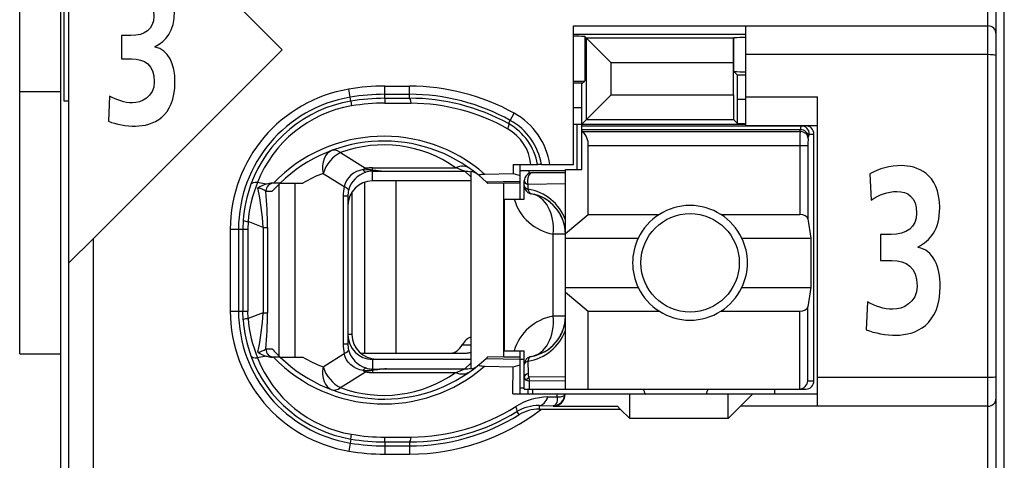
# Model space of a CAD drawing. Extents: x 0 to 187, y 0 to 175.
# Tile 8 of 32: x 0 to 12, y 60 to 65. Entities that reach past the tile are written whole.
import ezdxf

# ---------------------------------------------------------------- set-up
doc = ezdxf.new("R2010")
doc.units = 0
doc.header["$LTSCALE"] = 11.398071
doc.header["$MEASUREMENT"] = 0
doc.layers.get('0').update_dxf_attribs({"linetype": 'CONTINUOUS'})

msp = doc.modelspace()

# ---------------------------------------------------------------- linework, layer by layer
at = {"color": 7, "linetype": 'CONTINUOUS'}
for p, q in [((0.4983, 19.1519), (0.4983, 139.5506)), ((11.9984, 19.1519), (11.9984, 138.7851)), ((-0.0016, 61.1022), (-0.0016, 96.1023)), ((11.8985, 54.3022), (11.8985, 76.5017)), ((11.7982, 55.087), (11.7982, 75.852)), ((0.5982, 57.0018), (0.5982, 73.8022)), ((3.1982, 64.8105), (0.8983, 67.1111)), ((0.5386, 64.1855), (0.5386, 66.6184)), ((6.7484, 63.4117), (6.7484, 65.1019)), ((6.7484, 65.1019), (11.7982, 65.1019)), ((8.8482, 63.8872), (8.8482, 65.1019)), ((6.7484, 65.002), (8.8482, 65.002)), ((6.8848, 64.9724), (6.8848, 64.4322)), ((6.8848, 64.9724), (6.9055, 64.951)), ((6.9055, 63.9595), (6.9055, 64.951)), ((6.9055, 64.951), (7.2059, 64.6513)), ((8.6994, 64.951), (6.9055, 64.951)), ((8.699, 64.6513), (8.6994, 64.951)), ((8.7011, 64.9531), (8.6994, 64.951)), ((8.7011, 64.9531), (8.7031, 64.9551)), ((8.7031, 64.5473), (8.7031, 64.9551)), ((3.1982, 64.8105), (0.8983, 62.5105)), ((11.7982, 64.7519), (8.8482, 64.7519)), ((7.2059, 64.2599), (7.2059, 64.6513)), ((8.699, 64.6513), (7.2059, 64.6513)), ((8.699, 64.2599), (8.699, 64.6513)), ((8.7469, 64.5032), (8.7031, 64.5473)), ((8.7483, 64.2034), (8.7469, 64.5032)), ((8.8482, 64.5032), (8.7469, 64.5032)), ((4.0261, 64.2324), (4.0095, 64.3309)), ((4.4485, 64.2186), (4.4485, 64.3674)), ((4.4485, 64.3674), (4.7482, 64.3674)), ((4.7482, 64.2193), (4.7482, 64.3674)), ((6.8549, 64.4019), (6.7484, 64.4019)), ((6.8483, 64.1022), (6.8497, 64.4019)), ((6.8549, 64.4019), (6.8848, 64.4322)), ((-0.0016, 64.302), (0.4983, 64.302)), ((4.0343, 64.1841), (4.0261, 64.2324)), ((4.4485, 64.2675), (4.7482, 64.2675)), ((4.4485, 64.2186), (4.7482, 64.2193)), ((4.4485, 64.2186), (4.4491, 64.16)), ((6.8483, 63.9023), (7.2059, 64.2599)), ((7.2059, 64.2599), (8.699, 64.2599)), ((8.699, 64.2599), (8.6994, 63.9595)), ((8.7483, 63.9106), (8.7483, 64.2034)), ((8.8482, 64.2034), (8.7483, 64.2034)), ((8.8482, 64.2372), (9.7232, 64.2372)), ((9.7232, 60.462), (9.7232, 64.2372)), ((0.5982, 64.1855), (0.5386, 64.1855)), ((4.0343, 64.1834), (4.0433, 64.1262)), ((4.4491, 64.16), (4.7689, 64.1593)), ((6.8483, 64.1022), (6.7484, 64.1022)), ((6.8483, 63.3518), (6.8483, 64.1022)), ((5.9774, 63.9492), (6.026, 64.0367)), ((5.9557, 63.9099), (5.9774, 63.9492)), ((6.7484, 63.9023), (8.8482, 63.9023)), ((6.7932, 63.3518), (6.7932, 63.9023)), ((6.8483, 63.8823), (9.5782, 63.8823)), ((6.9055, 63.9595), (8.6994, 63.9595)), ((8.7483, 63.9106), (8.6994, 63.9595)), ((8.7483, 63.9106), (8.8482, 63.9106)), ((8.8482, 63.8872), (9.7232, 63.8872)), ((6.8483, 63.8376), (9.5124, 63.8376)), ((6.8583, 63.8155), (6.8483, 63.8238)), ((6.8583, 63.8155), (9.509, 63.8155)), ((9.509, 63.8155), (9.5124, 63.8376)), ((9.6085, 63.7287), (9.612, 63.7514)), ((9.622, 63.7818), (9.6785, 63.7818)), ((9.6785, 60.7721), (9.6785, 63.7818)), ((6.9282, 62.8006), (6.9282, 63.6426)), ((6.9282, 63.6426), (9.604, 63.6426)), ((9.5045, 63.6426), (9.5045, 62.8006)), ((9.604, 63.6426), (9.604, 62.7482)), ((3.9083, 63.5564), (4.2138, 63.3656)), ((4.2983, 63.3483), (4.2983, 63.3725)), ((4.2983, 63.3725), (5.3104, 63.3725)), ((6.0122, 63.4117), (6.0132, 63.3029)), ((6.0122, 63.4117), (6.3102, 63.4117)), ((6.0983, 62.9873), (6.0983, 63.4117)), ((6.3109, 63.4117), (6.3119, 63.4117)), ((6.3581, 63.4117), (6.3123, 63.4117)), ((6.3584, 63.4117), (6.7484, 63.4117)), ((3.6961, 63.3022), (3.9534, 63.1416)), ((4.0051, 63.2505), (3.982, 63.2168)), ((4.0337, 63.2801), (4.0051, 63.2505)), ((4.0667, 63.3049), (4.0337, 63.2801)), ((4.1032, 63.3249), (4.0667, 63.3049)), ((4.1422, 63.3401), (4.1032, 63.3249)), ((4.1832, 63.3497), (4.1422, 63.3401)), ((4.1832, 63.3497), (4.2893, 63.3449)), ((4.2893, 63.3449), (4.2983, 63.3483)), ((4.2893, 63.3449), (4.2893, 63.3297)), ((4.3034, 63.3428), (4.2893, 63.3449)), ((4.2983, 63.3297), (4.2893, 63.3297)), ((4.2983, 63.2119), (4.2983, 63.3297)), ((4.2983, 63.3297), (4.4681, 63.3284)), ((4.3034, 63.3428), (4.2986, 63.3297)), ((4.4681, 63.3284), (5.4238, 63.3284)), ((5.4982, 63.2595), (5.4238, 63.3284)), ((5.4982, 63.3263), (5.4982, 60.9202)), ((5.597, 63.276), (5.6818, 63.2002)), ((5.6653, 63.2946), (6.0132, 63.3029)), ((6.0132, 63.3029), (6.0983, 63.2781)), ((6.0976, 63.3373), (6.6485, 63.3373)), ((6.2027, 63.3373), (6.2027, 63.3008)), ((6.6485, 63.3118), (6.2482, 63.3118)), ((6.6485, 60.6722), (6.6485, 63.3518)), ((6.6485, 63.3518), (6.8483, 63.3518)), ((3.0025, 63.1727), (2.8964, 63.1926)), ((3.172, 63.1844), (3.079, 63.1844)), ((3.16, 61.0739), (3.16, 63.1727)), ((3.1724, 63.1844), (3.4501, 63.1844)), ((3.3543, 61.0622), (3.3543, 63.1844)), ((3.9644, 63.1802), (3.9534, 63.1416)), ((3.982, 63.2168), (3.9644, 63.1802)), ((4.2018, 63.1961), (4.2018, 61.1118)), ((5.4982, 63.2119), (4.2983, 63.2119)), ((4.5835, 63.2119), (4.5835, 61.1118)), ((5.6818, 63.2002), (6.0983, 63.2092)), ((5.6818, 63.2002), (5.6983, 63.1844)), ((5.6987, 63.1844), (5.7028, 63.1802)), ((5.8981, 63.1844), (5.7028, 63.1802)), ((5.8981, 61.0622), (5.8981, 63.1844)), ((6.0983, 63.1844), (5.8981, 63.1844)), ((6.1483, 62.9873), (6.1483, 63.2119)), ((6.1931, 63.1678), (6.1924, 63.1106)), ((6.6485, 63.174), (6.1931, 63.1678)), ((2.9988, 63.0845), (3.077, 63.0845)), ((3.9396, 63.0259), (3.9396, 61.2207)), ((3.9982, 63.0259), (3.9396, 63.0259)), ((3.9982, 63.0259), (3.9982, 61.2207)), ((4.0481, 63.0776), (4.0481, 61.3371)), ((5.9085, 61.1373), (5.9085, 62.9873)), ((5.9085, 62.9873), (6.1483, 62.9873)), ((6.6485, 62.5698), (6.9282, 62.8006)), ((6.9282, 62.8006), (7.7902, 62.8006)), ((8.5464, 62.8006), (9.5045, 62.8006)), ((2.7231, 62.7282), (2.7194, 62.6221)), ((2.781, 62.7151), (2.7779, 62.6221)), ((2.964, 62.6428), (2.781, 62.7151)), ((2.964, 62.6428), (2.964, 61.6037)), ((2.964, 62.6428), (3.0194, 62.6428)), ((3.0194, 62.6428), (3.0194, 61.6037)), ((9.604, 62.7482), (9.6399, 62.5119)), ((2.565, 62.6221), (2.565, 61.6244)), ((2.565, 62.6221), (2.7779, 62.6221)), ((2.6653, 62.6221), (2.6653, 61.6244)), ((2.7194, 62.6221), (2.7194, 61.6244)), ((2.7779, 62.6221), (2.7779, 61.6244)), ((6.5017, 61.5617), (6.5017, 62.5622)), ((6.6485, 62.5622), (6.5017, 62.5622)), ((0.5986, 62.2115), (0.8983, 62.5105)), ((0.8983, 57.0018), (0.8983, 62.5105)), ((6.6485, 62.5119), (7.5363, 62.5119)), ((8.8003, 62.5119), (9.6399, 62.5119)), ((9.6399, 62.5119), (9.6399, 61.9118)), ((6.6485, 61.9118), (7.5363, 61.9118)), ((6.6485, 61.8546), (6.9282, 61.623)), ((8.8003, 61.9118), (9.6399, 61.9118)), ((9.6399, 61.9118), (9.604, 61.6761)), ((2.565, 61.6244), (2.7779, 61.6244)), ((2.7231, 61.5183), (2.7194, 61.6244)), ((2.781, 61.5314), (2.7779, 61.6244)), ((2.964, 61.6037), (2.781, 61.5314)), ((2.964, 61.6037), (3.0194, 61.6037)), ((6.6485, 61.5617), (6.5017, 61.5617)), ((6.9282, 60.6722), (6.9282, 61.623)), ((6.9282, 61.623), (7.7902, 61.623)), ((8.5464, 61.623), (9.5045, 61.623)), ((9.5045, 60.6722), (9.5045, 61.623)), ((9.604, 60.7721), (9.604, 61.6761)), ((4.0481, 61.3371), (3.9982, 61.3371)), ((3.9982, 61.2207), (3.9396, 61.2207)), ((5.3924, 61.2117), (5.4982, 61.2117)), ((-0.0016, 61.1022), (0.4983, 61.1022)), ((2.9988, 61.1621), (3.077, 61.1621)), ((3.6961, 60.9444), (3.9534, 61.1049)), ((3.9644, 61.0663), (3.9534, 61.1049)), ((4.1498, 61.1118), (5.4441, 61.1118)), ((5.9085, 61.1373), (6.1483, 61.1373)), ((6.0983, 60.6123), (6.0983, 61.1373)), ((6.1483, 60.6722), (6.1483, 61.1373)), ((3.0025, 61.0746), (2.8964, 61.0539)), ((3.172, 61.0622), (3.079, 61.0622)), ((3.1724, 61.0622), (3.4501, 61.0622)), ((3.982, 61.0298), (3.9644, 61.0663)), ((4.0051, 60.996), (3.982, 61.0298)), ((4.0337, 60.9664), (4.0051, 60.996)), ((4.0667, 60.9416), (4.0337, 60.9664)), ((4.2983, 61.0346), (4.2983, 60.9168)), ((5.4982, 61.0346), (4.2983, 61.0346)), ((4.3482, 61.0374), (5.4982, 61.0374)), ((5.4982, 60.9871), (5.4238, 60.9182)), ((5.597, 60.9705), (5.6818, 61.0464)), ((5.6818, 61.0464), (5.6983, 61.0622)), ((5.6818, 61.0464), (6.0983, 61.0374)), ((5.6987, 61.0622), (5.7028, 61.0663)), ((5.8981, 61.0622), (5.7028, 61.0663)), ((6.0983, 61.0622), (5.8981, 61.0622)), ((6.0132, 60.9437), (6.0983, 60.9685)), ((6.0983, 61.0374), (6.1483, 61.0374)), ((6.1924, 61.014), (6.1948, 60.8638)), ((3.9083, 60.6901), (4.2138, 60.881)), ((4.1032, 60.9216), (4.0667, 60.9416)), ((4.1422, 60.9065), (4.1032, 60.9216)), ((4.1832, 60.8968), (4.1422, 60.9065)), ((4.1832, 60.8968), (4.2893, 60.9016)), ((4.2893, 60.9016), (4.2893, 60.9168)), ((4.2983, 60.9168), (4.2893, 60.9168)), ((4.3034, 60.9037), (4.2893, 60.9016)), ((4.2893, 60.9016), (4.2983, 60.8982)), ((4.2983, 60.9168), (4.4681, 60.9182)), ((4.2983, 60.8982), (4.2983, 60.8741)), ((4.2983, 60.8741), (5.3104, 60.8741)), ((4.3034, 60.9037), (4.2986, 60.9168)), ((4.4681, 60.9182), (5.4238, 60.9182)), ((5.6653, 60.952), (6.0132, 60.9437)), ((6.0101, 60.6123), (6.0132, 60.9437)), ((6.1744, 60.7811), (6.2103, 60.7694)), ((6.6485, 60.8231), (6.2037, 60.8183)), ((6.6485, 60.7735), (6.2103, 60.7694)), ((6.2117, 60.6722), (6.2103, 60.7694)), ((9.604, 60.7721), (9.6785, 60.7721)), ((11.7982, 60.8121), (9.7232, 60.8121)), ((6.0101, 60.6123), (9.7232, 60.6123)), ((6.0983, 60.6874), (6.1483, 60.6874)), ((6.1486, 60.6722), (9.5782, 60.6722)), ((6.1934, 60.6123), (6.1934, 60.6722)), ((6.2482, 60.6722), (6.2482, 60.6123)), ((6.5493, 60.5778), (6.55, 60.6123)), ((6.6378, 60.5985), (6.6419, 60.6116)), ((7.4333, 60.3118), (7.4333, 60.6123)), ((7.6183, 60.6219), (7.6183, 60.6123)), ((8.3683, 60.6219), (8.3683, 60.6123)), ((8.6332, 60.3118), (8.6332, 60.6123)), ((8.9333, 60.6123), (8.7834, 60.462)), ((9.1982, 60.6722), (9.1982, 60.6123)), ((6.4342, 60.5764), (6.5493, 60.5778)), ((6.5344, 60.4903), (6.5227, 60.4772)), ((6.5431, 60.5096), (6.5344, 60.4903)), ((6.5482, 60.5344), (6.5431, 60.5096)), ((6.5496, 60.5551), (6.5482, 60.5344)), ((6.5493, 60.5778), (6.5899, 60.5785)), ((6.5493, 60.5778), (6.5496, 60.5551)), ((6.5899, 60.5785), (6.6065, 60.5805)), ((6.6065, 60.5805), (6.6199, 60.5847)), ((6.6199, 60.5847), (6.6306, 60.5909)), ((6.6306, 60.5909), (6.6378, 60.5985)), ((6.059, 60.3973), (6.0828, 60.3587)), ((6.3288, 60.471), (6.3288, 60.4269)), ((6.3288, 60.471), (6.4983, 60.4683)), ((6.3288, 60.4269), (7.3182, 60.4269)), ((6.5072, 60.4696), (6.4983, 60.4683)), ((6.4983, 60.4683), (6.4983, 60.462)), ((6.4983, 60.462), (7.2834, 60.462)), ((6.5227, 60.4772), (6.5072, 60.4696)), ((7.3182, 60.4269), (7.2834, 60.462)), ((7.3182, 60.4269), (7.4333, 60.3118)), ((8.6332, 60.3118), (8.7834, 60.462)), ((11.7982, 60.462), (8.7834, 60.462)), ((8.6332, 60.3118), (7.4333, 60.3118)), ((4.0343, 60.0631), (4.0433, 60.1203)), ((4.0261, 60.0142), (4.0095, 59.9157)), ((4.0343, 60.0624), (4.0261, 60.0142)), ((4.4485, 60.028), (4.4491, 60.0866)), ((4.4485, 60.028), (4.4485, 59.8792)), ((4.4485, 60.028), (4.7482, 60.0273)), ((4.4491, 60.0866), (4.7689, 60.0872)), ((4.7482, 60.0273), (4.7482, 59.8792)), ((4.4485, 59.9791), (4.7482, 59.9791)), ((4.4485, 59.8792), (4.7482, 59.8792))]:
    msp.add_line(p, q, dxfattribs=at)
for centre, radius, start, end in [((4.2986, 62.6216), 1.7335, 99.59747, 179.98253), ((4.7489, 61.7365), 2.6309, 60.96127, 90.01539), ((4.2986, 62.6219), 1.6333, 99.60503, 179.99229), ((4.448, 61.7168), 2.5507, 89.98957, 99.52108), ((4.4501, 61.6912), 2.5274, 90.0372, 99.46832), ((4.7485, 61.7362), 2.5313, 60.95611, 90.00694), ((4.7536, 61.7293), 2.49, 61.13355, 90.1238), ((4.2968, 62.6309), 1.5752, 99.58985, 159.96597), ((4.2936, 62.6475), 1.4998, 99.60796, 158.68716), ((4.4465, 61.736), 2.4241, 89.93692, 99.57388), ((4.7525, 61.7269), 2.4324, 60.65149, 89.61411), ((5.6096, 63.2851), 0.8592, 8.47266, 61.01279), ((5.6721, 63.3597), 0.5585, 5.34474, 60.7904), ((5.6129, 63.29), 0.7082, 9.898, 61.08365), ((5.6111, 63.2862), 0.7574, 9.5398, 61.08033), ((4.4355, 61.8849), 1.8707, 48.89927, 136.00266), ((6.7009, 63.6534), 0.227, 357.25794, 45.82655), ((12.3921, 63.6602), 2.8876, 176.91629, 180.34971), ((10.2015, 63.6571), 0.5973, 173.11672, 181.3971), ((4.4356, 61.8847), 1.8124, 50.14567, 134.18393), ((4.4353, 62.138), 1.5132, 54.66699, 110.38306), ((4.2103, 61.9129), 1.4814, 110.31201, 120.87594), ((4.5303, 64.9815), 1.6543, 262.11656, 267.84439), ((6.2482, 63.2118), 0.1, 90.04068, 179.95932), ((4.3305, 62.6187), 1.6111, 159.96927, 176.10285), ((4.4779, 62.5577), 1.7042, 158.12721, 174.70047), ((0.0508, 62.5173), 2.9159, 2.46622, 12.03085), ((3.079, 62.943), 0.2414, 89.98393, 108.45713), ((-1.9552, 62.6313), 4.9746, 0.13262, 5.22694), ((4.2946, 63.026), 0.2964, 166.44624, 180.02591), ((6.1083, 62.542), 0.5742, 19.80396, 81.58056), ((6.1486, 62.5618), 0.4999, 0.03778, 80.43215), ((6.6015, 63.153), 0.5992, 196.05647, 260.41821), ((6.1493, 62.5628), 0.4987, 40.19245, 60.36142), ((6.1407, 62.5578), 0.5086, 20.24274, 39.99154), ((8.1683, 62.212), 0.6995, 25.38547, 154.61453), ((8.1701, 62.2118), 0.7013, 154.66622, 205.33378), ((8.1692, 62.2118), 0.6988, 334.57006, 25.42994), ((8.1683, 62.2129), 0.7001, 205.47966, 334.52034), ((4.2985, 61.6249), 1.7335, 180.01674, 260.40326), ((4.2986, 61.6246), 1.6333, 180.00775, 260.39493), ((0.0498, 61.7293), 2.9169, 347.97076, 357.53222), ((-1.955, 61.6153), 4.9745, 354.77297, 359.86705), ((6.6006, 60.9715), 0.5984, 99.51203, 163.91874), ((6.1486, 61.5621), 0.4999, 279.56752, 359.96234), ((4.3308, 61.6279), 1.6114, 183.89861, 200.02928), ((4.4782, 61.6888), 1.7044, 185.29929, 201.87109), ((6.1074, 61.583), 0.5754, 278.48989, 340.12559), ((6.1409, 61.566), 0.5083, 320.0078, 339.76955), ((4.2946, 61.2205), 0.2964, 179.97409, 193.55341), ((6.1489, 61.5616), 0.4994, 299.65129, 319.7939), ((2.8664, 61.3536), 0.2336, 278.93142, 304.63619), ((4.2968, 61.6156), 1.5752, 200.03604, 260.4101), ((4.2936, 61.5991), 1.4998, 201.31496, 260.39204), ((3.079, 61.3045), 0.2423, 251.60282, 270.00489), ((4.4355, 62.3617), 1.8707, 223.99734, 311.10073), ((4.4356, 62.3619), 1.8124, 225.81605, 309.85444), ((4.2092, 62.3313), 1.4788, 239.11459, 249.69746), ((4.4353, 62.1086), 1.5132, 249.61705, 305.3329), ((4.5312, 59.2545), 1.6649, 92.17387, 97.86518), ((5.4799, 61.07), 0.1509, 276.94757, 309.7487), ((6.4497, 59.8195), 0.757, 91.16965, 122.31932), ((4.7492, 62.5117), 2.6325, 269.97741, 307.63424), ((4.7555, 62.5086), 2.4813, 269.83196, 301.69178), ((4.754, 62.5124), 2.4252, 270.35101, 302.16015), ((6.3212, 59.9684), 0.5027, 89.13921, 121.43696), ((4.7479, 62.5159), 2.5369, 270.0065, 301.74943), ((4.4465, 62.5106), 2.4241, 260.42637, 270.06334), ((4.448, 62.5298), 2.5507, 260.47892, 270.01043), ((4.45, 62.5515), 2.5236, 260.5196, 269.96518)]:
    msp.add_arc(centre, radius, start, end, dxfattribs=at)
for points, knots in [([(1.0942, 64.2462), (1.1806, 64.1972), (1.2745, 64.1635), (1.3736, 64.1635), (1.4783, 64.1635), (1.6386, 64.2358), (1.6386, 64.4191), (1.6386, 64.6303), (1.5215, 64.6999), (1.361, 64.6999), (1.361, 64.6999), (1.2383, 64.6999), (1.2383, 64.6999), (1.2383, 64.6999), (1.2383, 64.9834), (1.2383, 64.9834), (1.2383, 64.9834), (1.3537, 64.9834), (1.3537, 64.9834), (1.5232, 64.9834), (1.6333, 65.0633), (1.6333, 65.2208), (1.6333, 65.4013), (1.5305, 65.4581), (1.4169, 65.4581), (1.3177, 65.4581), (1.2221, 65.4244), (1.1338, 65.3623), (1.1338, 65.3623), (1.1193, 65.6514), (1.1193, 65.6514), (1.2204, 65.7082), (1.3412, 65.7417), (1.471, 65.7417), (1.6261, 65.7417), (1.8858, 65.6641), (1.8858, 65.28), (1.8858, 65.0351), (1.7794, 64.9193), (1.6514, 64.8497), (1.6514, 64.8497), (1.6514, 64.8442), (1.6514, 64.8442), (1.8117, 64.8132), (1.8911, 64.6354), (1.8911, 64.4163), (1.8911, 63.9885), (1.6188, 63.8799), (1.4097, 63.8799), (1.2996, 63.8799), (1.1734, 63.9006), (1.0797, 63.9395), (1.0797, 63.9395), (1.0942, 64.2462), (1.0942, 64.2462)], [0, 0, 0, 0, 1, 1, 1, 2, 2, 2, 3, 3, 3, 4, 4, 4, 5, 5, 5, 6, 6, 6, 7, 7, 7, 8, 8, 8, 9, 9, 9, 10, 10, 10, 11, 11, 11, 12, 12, 12, 13, 13, 13, 14, 14, 14, 15, 15, 15, 16, 16, 16, 17, 17, 17, 18, 18, 18, 18]), ([(11.8985, 64.7388), (11.8981, 64.7395), (11.8967, 64.7416), (11.8967, 64.7416), (11.8967, 64.7416), (11.894, 64.7429), (11.894, 64.7429), (11.894, 64.7429), (11.8847, 64.7457), (11.8847, 64.7457), (11.8847, 64.7457), (11.8609, 64.7491), (11.8609, 64.7491), (11.8609, 64.7491), (11.8309, 64.7512), (11.8309, 64.7512), (11.8309, 64.7512), (11.7982, 64.7519), (11.7982, 64.7519)], [0, 0, 0, 0, 1, 1, 1, 2, 2, 2, 3, 3, 3, 4, 4, 4, 5, 5, 5, 6, 6, 6, 6]), ([(5.9557, 63.9099), (5.9567, 63.9085), (5.9584, 63.9037), (5.9584, 63.9037), (5.9584, 63.9037), (5.9584, 63.8975), (5.9584, 63.8975), (5.9584, 63.8975), (5.955, 63.8782), (5.955, 63.8782), (5.955, 63.8782), (5.9447, 63.8472), (5.9447, 63.8472)], [0, 0, 0, 0, 1, 1, 1, 2, 2, 2, 3, 3, 3, 4, 4, 4, 4]), ([(10.3296, 61.7367), (10.4259, 61.6823), (10.5303, 61.6451), (10.6408, 61.6451), (10.7573, 61.6451), (10.9359, 61.725), (10.9359, 61.9283), (10.9359, 62.1632), (10.8053, 62.2404), (10.6267, 62.2404), (10.6267, 62.2404), (10.4901, 62.2404), (10.4901, 62.2404), (10.4901, 62.2404), (10.4901, 62.5556), (10.4901, 62.5556), (10.4901, 62.5556), (10.6186, 62.5556), (10.6186, 62.5556), (10.8074, 62.5556), (10.9299, 62.6442), (10.9299, 62.8192), (10.9299, 63.0197), (10.8155, 63.0824), (10.6889, 63.0824), (10.5785, 63.0824), (10.472, 63.0452), (10.3737, 62.9766), (10.3737, 62.9766), (10.3577, 63.2974), (10.3577, 63.2974), (10.4701, 63.3604), (10.6047, 63.3976), (10.7492, 63.3976), (10.9218, 63.3976), (11.211, 63.3118), (11.211, 62.885), (11.211, 62.6128), (11.0925, 62.484), (10.9501, 62.4068), (10.9501, 62.4068), (10.9501, 62.401), (10.9501, 62.401), (11.1287, 62.3665), (11.217, 62.1691), (11.217, 61.9255), (11.217, 61.4501), (10.9139, 61.3299), (10.681, 61.3299), (10.5585, 61.3299), (10.418, 61.353), (10.3136, 61.3957), (10.3136, 61.3957), (10.3296, 61.7367), (10.3296, 61.7367)], [0, 0, 0, 0, 1, 1, 1, 2, 2, 2, 3, 3, 3, 4, 4, 4, 5, 5, 5, 6, 6, 6, 7, 7, 7, 8, 8, 8, 9, 9, 9, 10, 10, 10, 11, 11, 11, 12, 12, 12, 13, 13, 13, 14, 14, 14, 15, 15, 15, 16, 16, 16, 17, 17, 17, 18, 18, 18, 18]), ([(5.597, 63.276), (5.597, 63.276), (5.5943, 63.2794), (5.5943, 63.2794), (5.5939, 63.2808), (5.5943, 63.2822), (5.5943, 63.2822), (5.595, 63.2836), (5.597, 63.285), (5.597, 63.285), (5.597, 63.285), (5.6022, 63.2877), (5.6022, 63.2877), (5.6022, 63.2877), (5.6177, 63.2912), (5.6177, 63.2912), (5.6177, 63.2912), (5.6322, 63.2932), (5.6322, 63.2932), (5.6322, 63.2932), (5.6653, 63.2946), (5.6653, 63.2946)], [0, 0, 0, 0, 1, 1, 1, 2, 2, 2, 3, 3, 3, 4, 4, 4, 5, 5, 5, 6, 6, 6, 7, 7, 7, 7]), ([(6.2482, 63.3118), (6.2144, 63.3118), (6.1869, 63.2671), (6.1869, 63.2119), (6.1869, 63.1968), (6.1889, 63.1816), (6.1931, 63.1678)], [0, 0, 0, 0, 1, 1, 1, 2, 2, 2, 2]), ([(8.7683, 62.2121), (8.7683, 62.5436), (8.4996, 62.8123), (8.1685, 62.8123), (7.837, 62.8123), (7.5683, 62.5436), (7.5683, 62.2121), (7.5683, 61.8807), (7.837, 61.612), (8.1685, 61.612), (8.4996, 61.612), (8.7683, 61.8807), (8.7683, 62.2121), (8.7683, 62.2121), (8.7683, 62.2121), (8.7683, 62.2121)], [0, 0, 0, 0, 1, 1, 1, 2, 2, 2, 3, 3, 3, 4, 4, 4, 5, 5, 5, 5]), ([(5.597, 60.9705), (5.597, 60.9705), (5.5943, 60.9671), (5.5943, 60.9671), (5.5939, 60.9657), (5.5943, 60.9643), (5.5943, 60.9643), (5.595, 60.963), (5.597, 60.9616), (5.597, 60.9616), (5.597, 60.9616), (5.6022, 60.9588), (5.6022, 60.9588), (5.6022, 60.9588), (5.6177, 60.9554), (5.6177, 60.9554), (5.6177, 60.9554), (5.6322, 60.954), (5.6322, 60.954), (5.6322, 60.954), (5.6653, 60.952), (5.6653, 60.952)], [0, 0, 0, 0, 1, 1, 1, 2, 2, 2, 3, 3, 3, 4, 4, 4, 5, 5, 5, 6, 6, 6, 7, 7, 7, 7]), ([(11.8985, 60.8252), (11.8981, 60.8245), (11.8967, 60.8231), (11.8967, 60.8231), (11.8967, 60.8231), (11.894, 60.821), (11.894, 60.821), (11.894, 60.821), (11.8847, 60.8183), (11.8847, 60.8183), (11.8847, 60.8183), (11.8609, 60.8148), (11.8609, 60.8148), (11.8609, 60.8148), (11.8309, 60.8127), (11.8309, 60.8127), (11.8309, 60.8127), (11.7982, 60.8121), (11.7982, 60.8121)], [0, 0, 0, 0, 1, 1, 1, 2, 2, 2, 3, 3, 3, 4, 4, 4, 5, 5, 5, 6, 6, 6, 6]), ([(6.4983, 60.462), (6.5796, 60.462), (6.6457, 60.5282), (6.6457, 60.6095), (6.6457, 60.6102), (6.6457, 60.6109), (6.6457, 60.6123)], [0, 0, 0, 0, 1, 1, 1, 2, 2, 2, 2]), ([(6.059, 60.3973), (6.0601, 60.3987), (6.0614, 60.4028), (6.0614, 60.4028), (6.0614, 60.4028), (6.0611, 60.4097), (6.0611, 60.4097), (6.0611, 60.4097), (6.0566, 60.4283), (6.0566, 60.4283), (6.0566, 60.4283), (6.0449, 60.4593), (6.0449, 60.4593)], [0, 0, 0, 0, 1, 1, 1, 2, 2, 2, 3, 3, 3, 4, 4, 4, 4])]:
    msp.add_open_spline(points, degree=3, knots=knots, dxfattribs=at)
for points in [[(11.8985, 65.002), (11.8985, 65.0571), (11.8537, 65.1019), (11.7982, 65.1019)], [(6.8848, 64.9724), (6.8393, 64.9751), (6.7939, 64.9765), (6.7484, 64.9758)], [(8.8482, 64.9607), (8.7999, 64.9607), (8.7514, 64.9593), (8.7031, 64.9558)], [(8.7031, 64.5465), (8.7514, 64.5431), (8.7999, 64.5417), (8.8482, 64.5417)], [(4.4485, 64.3674), (4.3014, 64.3674), (4.1546, 64.3557), (4.0095, 64.3309)], [(6.7484, 64.428), (6.7939, 64.428), (6.8393, 64.4287), (6.8848, 64.4315)], [(4.7689, 64.1593), (4.7633, 64.1965), (4.7561, 64.2186), (4.7482, 64.2193)], [(9.5213, 63.8823), (9.5155, 63.8679), (9.5124, 63.8527), (9.5131, 63.8376)], [(9.622, 63.7818), (9.622, 63.8376), (9.5775, 63.8823), (9.5224, 63.8823)], [(9.6785, 63.7818), (9.6785, 63.8376), (9.6337, 63.8823), (9.5782, 63.8823)], [(9.6085, 63.7287), (9.6061, 63.7756), (9.5624, 63.8134), (9.509, 63.8155)], [(9.612, 63.7514), (9.6095, 63.7976), (9.5658, 63.8355), (9.5124, 63.8376)], [(9.6209, 63.7824), (9.6151, 63.7728), (9.6123, 63.7625), (9.6126, 63.7514)], [(3.8035, 63.5833), (3.7157, 63.5509), (3.6712, 63.4352), (3.6961, 63.3022)], [(3.9083, 63.5564), (3.8149, 63.5144), (3.7312, 63.4138), (3.6961, 63.3022)], [(3.9083, 63.5564), (3.8704, 63.5854), (3.8339, 63.5943), (3.8035, 63.5833)], [(4.2138, 63.3656), (4.2035, 63.3608), (4.1932, 63.3559), (4.1832, 63.3497)], [(4.2135, 63.3656), (4.2414, 63.3573), (4.2696, 63.3518), (4.2983, 63.3483)], [(4.2983, 63.3725), (4.27, 63.3725), (4.2417, 63.3704), (4.2138, 63.3656)], [(5.4837, 63.3628), (5.4386, 63.3952), (5.3759, 63.3986), (5.3104, 63.3725)], [(5.4238, 63.3284), (5.3865, 63.3442), (5.3487, 63.3594), (5.3104, 63.3725)], [(4.2169, 63.3167), (4.1133, 63.2843), (4.0337, 63.2002), (4.0061, 63.0955)], [(4.1839, 63.3497), (4.1901, 63.3352), (4.2018, 63.3229), (4.2166, 63.316)], [(4.2893, 63.3297), (4.2645, 63.3284), (4.2404, 63.3242), (4.2169, 63.3167)], [(4.2983, 63.3483), (4.3544, 63.3373), (4.4113, 63.3304), (4.4681, 63.3284)], [(5.4982, 63.3194), (5.4741, 63.3256), (5.4489, 63.3284), (5.4238, 63.3284)], [(5.5764, 63.2932), (5.554, 63.3112), (5.5268, 63.3229), (5.4982, 63.3263)], [(2.8964, 63.1926), (2.853, 63.1954), (2.8241, 63.1871), (2.8169, 63.1706)], [(2.9991, 63.0852), (2.9702, 63.1051), (2.9375, 63.1182), (2.9026, 63.1244)], [(3.0025, 63.1727), (2.9674, 63.1609), (2.9336, 63.1451), (2.903, 63.1251)], [(3.0973, 63.1844), (3.0429, 63.1844), (2.9988, 63.1396), (2.9988, 63.0845)], [(3.172, 63.1844), (3.139, 63.152), (3.1073, 63.1189), (3.077, 63.0845)], [(3.9534, 63.1416), (3.9441, 63.1038), (3.9396, 63.0652), (3.9396, 63.0259)], [(4.0064, 63.0955), (4.0082, 63.1072), (3.9892, 63.1237), (3.9534, 63.1416)], [(4.2983, 63.2119), (4.1322, 63.2119), (3.9982, 63.0769), (3.9985, 62.9108)], [(6.1483, 63.2119), (6.1483, 63.194), (6.1652, 63.1775), (6.1931, 63.1678)], [(6.1483, 63.1534), (6.1483, 63.1361), (6.1648, 63.1203), (6.1924, 63.1106)], [(6.1483, 63.1534), (6.1483, 63.1299), (6.1565, 63.1072), (6.172, 63.0893)], [(6.172, 63.0893), (6.1796, 63.0803), (6.1886, 63.0727), (6.1989, 63.0665)], [(6.1924, 63.1106), (6.1975, 63.0796), (6.2124, 63.0583), (6.2317, 63.0548)], [(6.1989, 63.0665), (6.2089, 63.061), (6.2199, 63.0569), (6.2317, 63.0548)], [(6.5017, 62.5622), (6.5231, 62.8137), (6.407, 63.0252), (6.2317, 63.0548)], [(9.604, 62.7482), (9.5996, 62.7779), (9.5565, 62.8006), (9.5045, 62.8006)], [(2.7228, 62.7276), (2.7414, 62.7207), (2.7611, 62.7165), (2.781, 62.7158)], [(6.2317, 61.0691), (6.407, 61.0987), (6.5231, 61.3102), (6.5017, 61.5617)], [(9.5045, 61.623), (9.5565, 61.623), (9.5996, 61.6465), (9.604, 61.6761)], [(2.781, 61.5307), (2.7611, 61.53), (2.7414, 61.5259), (2.7228, 61.519)], [(3.9985, 61.3357), (3.9982, 61.1697), (4.1322, 61.0346), (4.2983, 61.0346)], [(4.0481, 61.3371), (4.0481, 61.1711), (4.1825, 61.0374), (4.3482, 61.0374)], [(3.9396, 61.2207), (3.9396, 61.1814), (3.9441, 61.1428), (3.9534, 61.1049)], [(5.2526, 61.1118), (5.3059, 61.1139), (5.3566, 61.1497), (5.3924, 61.2117)], [(5.4985, 61.3061), (5.4575, 61.2937), (5.42, 61.2606), (5.3924, 61.2117)], [(2.903, 61.1214), (2.9336, 61.1015), (2.9674, 61.0856), (3.0025, 61.0739)], [(2.9988, 61.1621), (2.9988, 61.107), (3.0429, 61.0622), (3.0973, 61.0622)], [(3.077, 61.1621), (3.1073, 61.1276), (3.139, 61.0946), (3.172, 61.0622)], [(3.9534, 61.1049), (3.9892, 61.1228), (4.0082, 61.1393), (4.0064, 61.1511)], [(4.0061, 61.1511), (4.0337, 61.0464), (4.1133, 60.9623), (4.2169, 60.9299)], [(5.4441, 61.1118), (5.4624, 61.1125), (5.4806, 61.1173), (5.4978, 61.1256)], [(2.8169, 61.076), (2.8241, 61.0594), (2.853, 61.0512), (2.8964, 61.0539)], [(6.2317, 61.0691), (6.1834, 61.0608), (6.1483, 61.0195), (6.1483, 60.9705)], [(6.1924, 61.014), (6.1648, 61.0036), (6.1483, 60.9878), (6.1483, 60.9705)], [(6.2317, 61.0691), (6.2124, 61.0656), (6.1975, 61.045), (6.1924, 61.014)], [(3.6961, 60.9444), (3.6712, 60.8114), (3.7157, 60.6956), (3.8035, 60.6632)], [(3.6961, 60.9444), (3.7312, 60.8327), (3.8149, 60.7321), (3.9083, 60.6901)], [(4.1832, 60.8968), (4.1932, 60.8906), (4.2035, 60.8858), (4.2138, 60.881)], [(4.2166, 60.9306), (4.2018, 60.9237), (4.1901, 60.9113), (4.1839, 60.8968)], [(4.2983, 60.8982), (4.2696, 60.8948), (4.2414, 60.8892), (4.2135, 60.881)], [(4.2138, 60.881), (4.2417, 60.8761), (4.27, 60.8741), (4.2983, 60.8741)], [(4.2169, 60.9299), (4.2404, 60.9223), (4.2645, 60.9182), (4.2893, 60.9168)], [(4.4681, 60.9182), (4.4113, 60.9161), (4.3544, 60.9092), (4.2983, 60.8982)], [(5.3104, 60.8741), (5.3487, 60.8872), (5.3865, 60.9024), (5.4238, 60.9182)], [(5.3104, 60.8741), (5.3759, 60.8479), (5.4386, 60.8513), (5.4837, 60.8837)], [(5.4238, 60.9182), (5.4489, 60.9182), (5.4741, 60.9209), (5.4982, 60.9272)], [(6.1948, 60.8638), (6.1658, 60.8534), (6.1483, 60.8362), (6.1483, 60.8176)], [(6.1948, 60.8638), (6.1937, 60.8479), (6.1968, 60.832), (6.2037, 60.8183)], [(6.1483, 60.8176), (6.1476, 60.801), (6.1582, 60.7859), (6.1744, 60.7818)], [(6.2037, 60.8183), (6.1917, 60.8079), (6.1817, 60.7955), (6.1744, 60.7811)], [(6.2037, 60.8183), (6.2044, 60.8017), (6.2065, 60.7859), (6.2103, 60.7694)], [(9.5045, 60.6722), (9.5572, 60.6777), (9.5989, 60.719), (9.6044, 60.7721)], [(9.5782, 60.6722), (9.6337, 60.6722), (9.6785, 60.717), (9.6785, 60.7721)], [(3.8035, 60.6632), (3.8339, 60.6522), (3.8704, 60.6612), (3.9083, 60.6901)], [(6.4983, 60.4683), (6.5775, 60.4683), (6.6419, 60.533), (6.6419, 60.6123)], [(7.6183, 60.6219), (7.6183, 60.6495), (7.5959, 60.6722), (7.5683, 60.6722)], [(8.4182, 60.6722), (8.3907, 60.6722), (8.3683, 60.6495), (8.3683, 60.6219)], [(6.3288, 60.471), (6.3726, 60.4717), (6.4128, 60.5124), (6.4342, 60.5764)], [(11.7982, 60.462), (11.8537, 60.462), (11.8985, 60.5069), (11.8985, 60.562)], [(6.3288, 60.4269), (6.242, 60.4276), (6.1569, 60.4035), (6.0828, 60.3587)], [(4.7482, 60.0273), (4.7561, 60.028), (4.7633, 60.05), (4.7689, 60.0872)], [(4.0095, 59.9157), (4.1546, 59.8909), (4.3014, 59.8792), (4.4485, 59.8792)]]:
    msp.add_open_spline(points, degree=3, dxfattribs=at)

doc.saveas('drawing.dxf')
